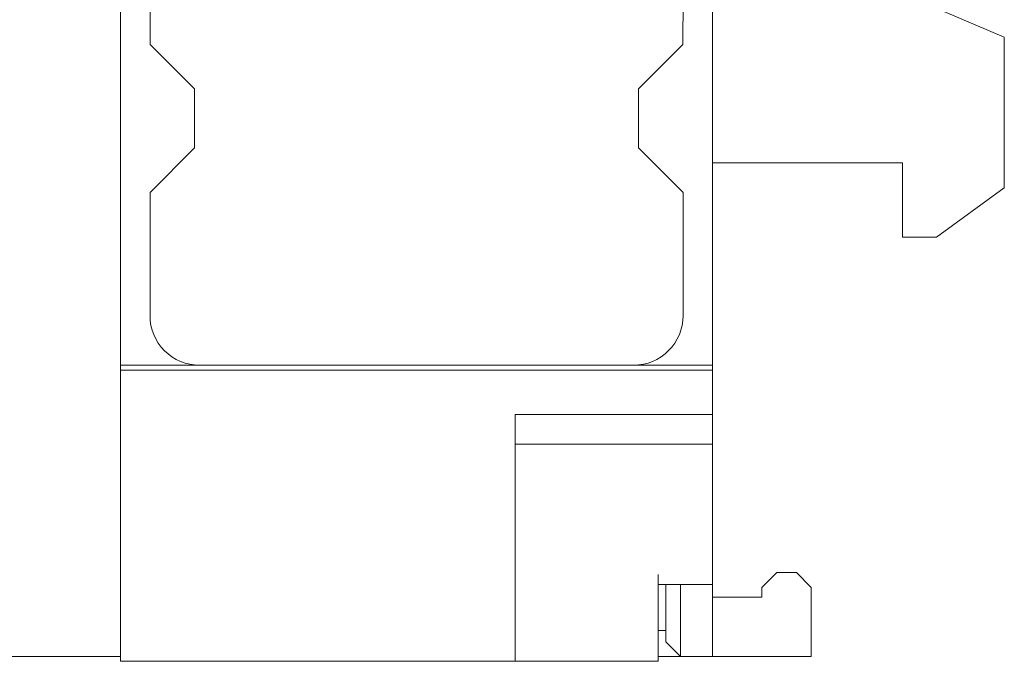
# Model space of a CAD drawing. Header units: millimetres. Extents: x 35 to 385, y -587 to 211.
# Tile 107 of 133: x 208 to 228, y -278 to -265. Entities that reach past the tile are written whole.
import ezdxf

# ---------------------------------------------------------------- set-up
doc = ezdxf.new("R2010")
doc.units = ezdxf.units.MM
doc.layers.add('1', color=7, linetype='Continuous', true_color=0xffffff)

msp = doc.modelspace()

# ---------------------------------------------------------------- linework, layer by layer
at = {"layer": '1', "color": 155, "linetype": 'Continuous', "lineweight": 18}
for p, q in [((209.98, -213.806), (209.98, -272.206)), ((221.98, -213.806), (221.98, -272.206)), ((209.979, -235.01), (209.979, -272.306)), ((210.579, -265.705), (210.577, -261.708)), ((221.383, -261.708), (221.38, -265.705)), ((227.892, -265.562), (224.502, -264.109)), ((227.892, -268.611), (227.892, -265.562)), ((210.579, -265.705), (211.48, -266.606)), ((220.48, -266.606), (221.38, -265.705)), ((211.48, -267.805), (211.48, -266.606)), ((220.48, -266.606), (220.48, -267.805)), ((211.48, -267.805), (210.577, -268.708)), ((221.383, -268.708), (220.48, -267.805)), ((221.98, -268.109), (225.829, -268.109)), ((225.829, -268.109), (225.829, -269.609)), ((226.519, -269.609), (227.892, -268.611)), ((210.578, -271.203), (210.577, -268.708)), ((221.383, -268.708), (221.381, -271.202)), ((225.829, -269.609), (226.519, -269.609)), ((209.98, -272.306), (209.98, -272.205)), ((209.98, -272.206), (211.578, -272.206)), ((220.381, -272.206), (211.578, -272.206)), ((220.381, -272.206), (221.98, -272.206)), ((221.98, -272.205), (221.98, -272.306)), ((209.98, -272.306), (209.98, -274.212)), ((221.98, -272.306), (209.98, -272.306)), ((221.98, -272.306), (221.98, -273.204)), ((217.98, -273.204), (217.98, -274.209)), ((221.98, -276.448), (221.98, -273.806)), ((209.98, -273.819), (209.979, -273.819)), ((209.979, -273.821), (209.98, -273.821)), ((209.98, -278.206), (209.98, -274.212)), ((217.98, -274.209), (217.98, -278.206)), ((209.979, -276.514), (209.979, -278.109)), ((220.88, -276.448), (220.88, -278.206)), ((221.98, -276.448), (221.98, -276.648)), ((222.979, -276.709), (223.279, -276.409)), ((223.679, -276.409), (223.279, -276.409)), ((223.679, -276.409), (223.979, -276.709)), ((220.88, -276.648), (221.98, -276.648)), ((221.031, -277.809), (221.031, -276.648)), ((221.331, -278.109), (221.331, -276.648)), ((221.979, -276.648), (221.979, -278.109)), ((222.979, -276.709), (222.979, -276.909)), ((223.979, -278.109), (223.979, -276.709)), ((222.979, -276.909), (221.979, -276.909)), ((220.879, -277.584), (221.031, -277.584)), ((221.031, -277.809), (221.331, -278.109)), ((209.979, -278.109), (189.479, -278.109)), ((209.979, -278.109), (193.48, -278.109)), ((209.98, -278.109), (209.979, -278.109)), ((221.331, -278.109), (220.879, -278.109)), ((221.331, -278.109), (220.88, -278.109)), ((221.979, -278.109), (221.331, -278.109)), ((223.979, -278.109), (221.979, -278.109)), ((211.28, -278.206), (213.98, -278.206)), ((217.98, -278.206), (220.88, -278.206))]:
    msp.add_line(p, q, dxfattribs=at)
at = {"layer": '1', "color": 155, "linetype": 'Continuous', "lineweight": 13}
for p, q in [((189.479, -278.109), (209.979, -278.109)), ((217.98, -278.206), (209.98, -278.206))]:
    msp.add_line(p, q, dxfattribs=at)
at = {"layer": '1', "color": 155, "linetype": 'Continuous', "lineweight": 18}
for points in [[(221.98, -273.204), (217.98, -273.204)], [(221.98, -273.205), (221.98, -273.224), (221.98, -273.243), (221.98, -273.261), (221.98, -273.28), (221.98, -273.299), (221.98, -273.317), (221.98, -273.336), (221.98, -273.354), (221.98, -273.372), (221.98, -273.391), (221.98, -273.408), (221.98, -273.426), (221.98, -273.444), (221.98, -273.461), (221.98, -273.478), (221.98, -273.494), (221.98, -273.511), (221.98, -273.527), (221.98, -273.543), (221.98, -273.558), (221.98, -273.573), (221.98, -273.588), (221.98, -273.602), (221.98, -273.616), (221.98, -273.63), (221.98, -273.643), (221.98, -273.656), (221.98, -273.668), (221.98, -273.679), (221.98, -273.691), (221.98, -273.701), (221.98, -273.712), (221.98, -273.721), (221.98, -273.731), (221.98, -273.739), (221.98, -273.748), (221.98, -273.755), (221.98, -273.762), (221.98, -273.769), (221.98, -273.775), (221.98, -273.781), (221.98, -273.786), (221.98, -273.79), (221.98, -273.794), (221.98, -273.798), (221.98, -273.8), (221.98, -273.803), (221.98, -273.804), (221.98, -273.805), (221.98, -273.806)], [(217.98, -273.806), (221.98, -273.806)], [(209.98, -278.206), (210.006, -278.206), (210.032, -278.206), (210.058, -278.206), (210.084, -278.206), (210.11, -278.206), (210.136, -278.206), (210.162, -278.206), (210.188, -278.206), (210.214, -278.206), (210.24, -278.206), (210.266, -278.206), (210.292, -278.206), (210.318, -278.206), (210.344, -278.206), (210.37, -278.206), (210.396, -278.206), (210.422, -278.206), (210.448, -278.206), (210.474, -278.206), (210.5, -278.206), (210.526, -278.206), (210.552, -278.206), (210.578, -278.206), (210.604, -278.206), (210.63, -278.206), (210.656, -278.206), (210.682, -278.206), (210.708, -278.206), (210.734, -278.206), (210.76, -278.206), (210.786, -278.206), (210.812, -278.206), (210.838, -278.206), (210.864, -278.206), (210.89, -278.206), (210.916, -278.206), (210.942, -278.206), (210.968, -278.206), (210.994, -278.206), (211.02, -278.206), (211.046, -278.206), (211.072, -278.206), (211.098, -278.206), (211.124, -278.206), (211.15, -278.206), (211.176, -278.206), (211.202, -278.206), (211.228, -278.206), (211.254, -278.206), (211.28, -278.206)], [(213.98, -278.206), (214.06, -278.206), (214.14, -278.206), (214.22, -278.206), (214.3, -278.206), (214.38, -278.206), (214.46, -278.206), (214.54, -278.206), (214.62, -278.206), (214.7, -278.206), (214.78, -278.206), (214.86, -278.206), (214.94, -278.206), (215.02, -278.206), (215.1, -278.206), (215.18, -278.206), (215.26, -278.206), (215.34, -278.206), (215.42, -278.206), (215.5, -278.206), (215.58, -278.206), (215.66, -278.206), (215.74, -278.206), (215.82, -278.206), (215.9, -278.206), (215.98, -278.206), (216.06, -278.206), (216.14, -278.206), (216.22, -278.206), (216.3, -278.206), (216.38, -278.206), (216.46, -278.206), (216.54, -278.206), (216.62, -278.206), (216.7, -278.206), (216.78, -278.206), (216.86, -278.206), (216.94, -278.206), (217.02, -278.206), (217.1, -278.206), (217.18, -278.206), (217.26, -278.206), (217.34, -278.206), (217.42, -278.206), (217.5, -278.206), (217.58, -278.206), (217.66, -278.206), (217.74, -278.206), (217.82, -278.206), (217.9, -278.206), (217.98, -278.206)]]:
    msp.add_lwpolyline(points, dxfattribs=at)
for centre, start, end in [((211.578, -271.206), 179.8361, 270), ((220.381, -271.206), 270, 0.2108)]:
    msp.add_arc(centre, 1, start, end, dxfattribs=at)

doc.saveas('drawing.dxf')
